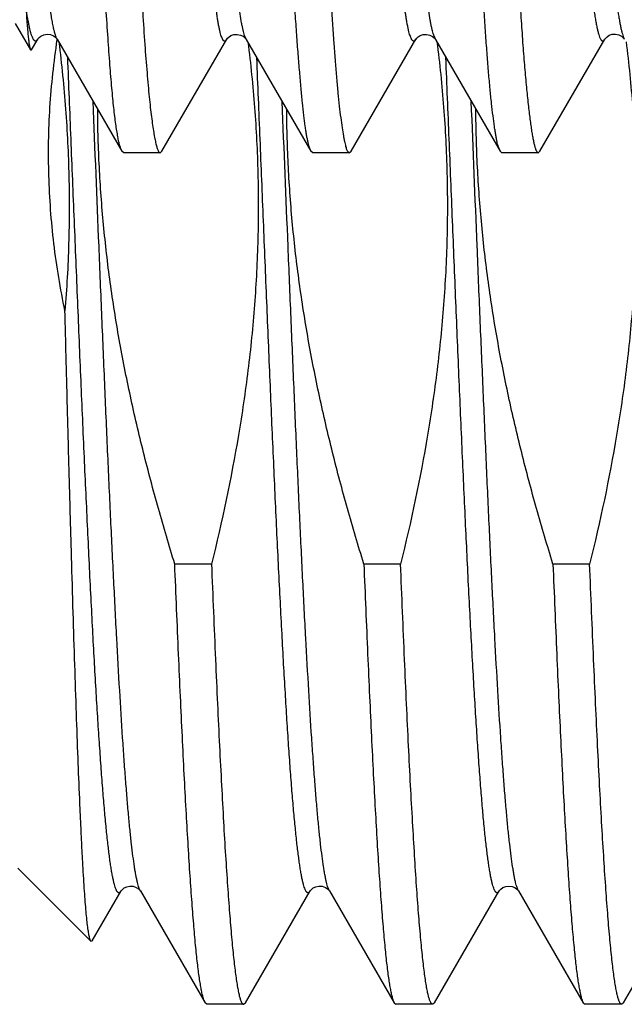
# Model space of a CAD drawing. Header units: inches. Extents: x 0 to 22, y 0 to 17.
# Tile 77 of 121: x 18.6189 to 18.7077, y 9.2088 to 9.3535. Entities that reach past the tile are written whole.
import ezdxf

# ---------------------------------------------------------------- set-up
doc = ezdxf.new("R2010")
doc.units = ezdxf.units.IN
doc.header["$LTSCALE"] = 1.21
doc.header["$MEASUREMENT"] = 0
doc.layers.get('0').update_dxf_attribs({"linetype": 'CONTINUOUS'})

msp = doc.modelspace()

# ---------------------------------------------------------------- linework, layer by layer
at = {"color": 7, "linetype": 'CONTINUOUS'}
for p, q in [((18.61823, 9.35296), (18.62047, 9.34908)), ((18.62062, 9.34908), (18.62152, 9.35063)), ((18.62154, 9.35066), (18.62152, 9.35063)), ((18.62438, 9.35065), (18.62437, 9.35066)), ((18.62438, 9.35065), (18.6339, 9.3342)), ((18.63978, 9.33419), (18.64929, 9.35063)), ((18.65212, 9.35067), (18.65215, 9.35063)), ((18.65216, 9.35061), (18.66165, 9.3342)), ((18.66756, 9.3342), (18.67708, 9.35064)), ((18.67991, 9.35068), (18.67994, 9.35064)), ((18.67995, 9.35062), (18.67994, 9.35064)), ((18.67995, 9.35062), (18.68946, 9.33418)), ((18.69531, 9.33419), (18.70484, 9.35064)), ((18.70484, 9.35064), (18.70486, 9.35067)), ((18.70759, 9.3509), (18.7077, 9.35067)), ((18.70766, 9.35072), (18.7077, 9.35067)), ((18.62047, 9.34908), (18.62062, 9.34908)), ((18.63418, 9.33396), (18.6339, 9.3342)), ((18.63951, 9.33396), (18.63418, 9.33396)), ((18.63951, 9.33396), (18.63978, 9.33419)), ((18.66196, 9.33396), (18.66165, 9.3342)), ((18.66729, 9.33396), (18.66196, 9.33396)), ((18.66701, 9.33423), (18.66729, 9.33396)), ((18.66729, 9.33396), (18.66756, 9.3342)), ((18.68973, 9.33396), (18.68946, 9.33418)), ((18.69504, 9.33396), (18.68973, 9.33396)), ((18.69504, 9.33396), (18.69531, 9.33419)), ((18.64705, 9.27351), (18.64166, 9.27351)), ((18.67483, 9.27351), (18.66944, 9.27351)), ((18.70261, 9.27351), (18.69722, 9.27351)), ((18.62935, 9.21807), (18.61862, 9.2288)), ((18.62953, 9.21814), (18.63377, 9.22546)), ((18.6366, 9.22547), (18.63661, 9.22546)), ((18.63661, 9.22546), (18.64611, 9.20904)), ((18.65204, 9.20904), (18.66154, 9.22546)), ((18.66438, 9.22547), (18.66439, 9.22546)), ((18.66439, 9.22546), (18.67389, 9.20904)), ((18.67982, 9.20904), (18.68932, 9.22546)), ((18.69216, 9.22546), (18.70167, 9.20904)), ((18.7076, 9.20904), (18.7171, 9.22546)), ((18.62935, 9.21807), (18.62953, 9.21814)), ((18.64638, 9.2088), (18.64611, 9.20904)), ((18.65177, 9.2088), (18.64638, 9.2088)), ((18.65177, 9.2088), (18.65204, 9.20904)), ((18.67389, 9.20904), (18.67416, 9.2088)), ((18.67955, 9.2088), (18.67416, 9.2088)), ((18.67982, 9.20904), (18.67955, 9.2088)), ((18.70167, 9.20904), (18.70194, 9.2088)), ((18.70733, 9.2088), (18.70194, 9.2088)), ((18.7076, 9.20904), (18.70733, 9.2088))]:
    msp.add_line(p, q, dxfattribs=at)
at = {"color": 9, "linetype": 'CONTINUOUS'}
for p, q in [((18.67994, 9.35064), (18.67962, 9.35148)), ((18.65215, 9.35063), (18.65191, 9.35121))]:
    msp.add_line(p, q, dxfattribs=at)
at = {"color": 7, "linetype": 'CONTINUOUS'}
for points in [[(18.62154, 9.35066), (18.62154, 9.35066), (18.62159, 9.35074), (18.62172, 9.35089), (18.62199, 9.3511), (18.62242, 9.3513), (18.62292, 9.35139), (18.62341, 9.35133), (18.62384, 9.35115), (18.62414, 9.35093), (18.6243, 9.35076), (18.62436, 9.35067), (18.62437, 9.35066)], [(18.6493, 9.35063), (18.64932, 9.35067), (18.64941, 9.35078), (18.6496, 9.35096), (18.64992, 9.35117), (18.65035, 9.35132), (18.65082, 9.35136), (18.6513, 9.35126), (18.6517, 9.35107)], [(18.67709, 9.35063), (18.67711, 9.35067), (18.6772, 9.35079), (18.6774, 9.35097), (18.67773, 9.35118), (18.67817, 9.35133), (18.67865, 9.35136), (18.67912, 9.35126)], [(18.67912, 9.35126), (18.67952, 9.35105), (18.67977, 9.35084), (18.6799, 9.3507), (18.67991, 9.35068)], [(18.70516, 9.35101), (18.70549, 9.35122), (18.70594, 9.35137), (18.70642, 9.3514), (18.70691, 9.35128), (18.7073, 9.35108), (18.70754, 9.35087), (18.70765, 9.35073), (18.70766, 9.35072)], [(18.6517, 9.35107), (18.65197, 9.35085), (18.6521, 9.3507), (18.65212, 9.35067)], [(18.70486, 9.35067), (18.70488, 9.35071), (18.70497, 9.35082), (18.70516, 9.35101)], [(18.63377, 9.22546), (18.63377, 9.22547), (18.63383, 9.22554), (18.63396, 9.2257), (18.63422, 9.2259), (18.6346, 9.22609), (18.63506, 9.22619), (18.63554, 9.22615), (18.63601, 9.22599), (18.63634, 9.22576), (18.63653, 9.22558), (18.6366, 9.22547), (18.6366, 9.22547)], [(18.66154, 9.22546), (18.66155, 9.22547), (18.6616, 9.22554), (18.66174, 9.2257), (18.66199, 9.2259), (18.66237, 9.22609), (18.66283, 9.22619), (18.66332, 9.22615), (18.66379, 9.22599), (18.66412, 9.22576), (18.6643, 9.22558), (18.66438, 9.22547), (18.66438, 9.22547)], [(18.68932, 9.22546), (18.68933, 9.22547), (18.6894, 9.22557), (18.68956, 9.22574), (18.68986, 9.22595), (18.69028, 9.22613), (18.69075, 9.22619), (18.69121, 9.22612), (18.69163, 9.22595), (18.69192, 9.22574), (18.69208, 9.22557), (18.69215, 9.22548), (18.69216, 9.22546)]]:
    msp.add_lwpolyline(points, dxfattribs=at)
for points, knots in [([(18.66165, 9.3342), (18.66161, 9.33427), (18.66153, 9.33444), (18.66143, 9.33473), (18.66133, 9.33508), (18.66123, 9.33551), (18.66113, 9.336), (18.66103, 9.33656), (18.66093, 9.33719), (18.66079, 9.33816), (18.66062, 9.33954), (18.66041, 9.3414), (18.66021, 9.34351), (18.66, 9.34589), (18.65979, 9.34851), (18.65957, 9.35138), (18.65936, 9.35449), (18.65915, 9.35783), (18.65894, 9.36139), (18.65873, 9.36517), (18.65853, 9.36916), (18.65825, 9.37486), (18.65791, 9.38245), (18.6575, 9.39204), (18.65708, 9.40222), (18.65673, 9.41104), (18.65644, 9.41833), (18.65616, 9.42585), (18.65583, 9.43542), (18.65542, 9.44703), (18.65501, 9.45875), (18.65459, 9.47048), (18.65417, 9.4821), (18.65381, 9.49167), (18.65353, 9.4992), (18.65326, 9.5065), (18.65293, 9.51533), (18.65253, 9.52553), (18.65211, 9.53515), (18.65175, 9.54275), (18.65146, 9.54848), (18.65125, 9.55248), (18.65104, 9.55627), (18.65077, 9.5609), (18.65051, 9.56521), (18.65023, 9.56922), (18.65002, 9.57186), (18.64982, 9.57425), (18.64961, 9.57639), (18.6494, 9.57826), (18.64919, 9.57987), (18.64901, 9.58105), (18.64886, 9.58185), (18.64875, 9.58235), (18.64865, 9.58279), (18.64854, 9.58315), (18.64844, 9.58345), (18.64836, 9.58362), (18.64833, 9.5837)], [0, 0, 0, 0, 0.000971, 0.002187, 0.003663, 0.005405, 0.007415, 0.009693, 0.012238, 0.01505, 0.021471, 0.028946, 0.037459, 0.046994, 0.05753, 0.069043, 0.081509, 0.0949, 0.109187, 0.124338, 0.14032, 0.157098, 0.192893, 0.231408, 0.2723, 0.315209, 0.337302, 0.359755, 0.405542, 0.452167, 0.499215, 0.546271, 0.592918, 0.638742, 0.661219, 0.683338, 0.726312, 0.767282, 0.805887, 0.841786, 0.85862, 0.874661, 0.889873, 0.904221, 0.930206, 0.941786, 0.952389, 0.961995, 0.970582, 0.978134, 0.984635, 0.990075, 0.992394, 0.994446, 0.996231, 0.997752, 0.999008, 1, 1, 1, 1]), ([(18.68946, 9.33418), (18.68942, 9.33425), (18.68934, 9.33441), (18.68924, 9.33469), (18.68914, 9.33504), (18.68904, 9.33546), (18.68894, 9.33595), (18.68883, 9.3365), (18.68873, 9.33712), (18.68858, 9.33809), (18.6884, 9.33946), (18.68819, 9.3413), (18.68797, 9.34341), (18.68776, 9.34577), (18.68755, 9.34839), (18.68735, 9.35125), (18.68715, 9.35435), (18.68687, 9.35894), (18.68652, 9.36522), (18.68611, 9.37336), (18.68577, 9.38064), (18.68548, 9.38682), (18.68527, 9.39171), (18.68506, 9.39674), (18.68485, 9.40191), (18.68465, 9.40721), (18.68438, 9.4145), (18.68404, 9.42383), (18.68363, 9.43524), (18.6832, 9.44686), (18.68285, 9.45663), (18.68256, 9.46447), (18.68229, 9.47228), (18.68195, 9.48195), (18.68155, 9.49338), (18.68114, 9.5045), (18.68072, 9.51522), (18.68036, 9.52385), (18.68007, 9.53049), (18.67986, 9.53523), (18.67965, 9.53981), (18.67938, 9.54554), (18.67906, 9.55221), (18.67866, 9.55958), (18.6783, 9.56518), (18.67801, 9.56919), (18.67779, 9.57183), (18.67758, 9.57423), (18.67737, 9.57637), (18.67716, 9.57825), (18.67698, 9.57965), (18.67684, 9.58063), (18.67674, 9.58127), (18.67664, 9.58184), (18.67654, 9.58235), (18.67644, 9.58278), (18.67634, 9.58315), (18.67624, 9.58345), (18.67617, 9.58362), (18.67613, 9.58369)], [0, 0, 0, 0, 0.000941, 0.002129, 0.003579, 0.005297, 0.007283, 0.009538, 0.012061, 0.014851, 0.021231, 0.028664, 0.037138, 0.046633, 0.05713, 0.068606, 0.081037, 0.094396, 0.123779, 0.156497, 0.192261, 0.211187, 0.230754, 0.250917, 0.271633, 0.292856, 0.314538, 0.359089, 0.40489, 0.451536, 0.498613, 0.522182, 0.545703, 0.592389, 0.638256, 0.682899, 0.725921, 0.766941, 0.786587, 0.805597, 0.823929, 0.841543, 0.874463, 0.904067, 0.930095, 0.941696, 0.95232, 0.961945, 0.970549, 0.978115, 0.984625, 0.987482, 0.990071, 0.992391, 0.994443, 0.996228, 0.997747, 0.999003, 1, 1, 1, 1]), ([(18.64929, 9.35063), (18.64928, 9.3506), (18.64924, 9.35055), (18.64919, 9.35048), (18.64914, 9.35042), (18.64908, 9.35038), (18.64903, 9.35036), (18.64897, 9.35036), (18.64891, 9.35037), (18.64886, 9.3504), (18.64881, 9.35045), (18.64875, 9.35051), (18.6487, 9.35059), (18.64863, 9.35073), (18.64854, 9.35094), (18.64844, 9.35125), (18.64833, 9.35163), (18.64823, 9.35207), (18.64813, 9.35258), (18.64803, 9.35315), (18.64793, 9.35378), (18.64779, 9.35476), (18.64761, 9.35614), (18.64741, 9.35797), (18.6472, 9.36004), (18.64698, 9.36234), (18.64676, 9.36486), (18.64654, 9.36759), (18.64631, 9.37054), (18.64608, 9.3737), (18.64577, 9.37833), (18.64538, 9.38459), (18.64493, 9.39264), (18.6445, 9.40134), (18.64407, 9.41059), (18.64371, 9.41861), (18.64343, 9.42523), (18.64322, 9.43033), (18.64301, 9.43549), (18.64272, 9.44249), (18.64235, 9.4513), (18.64191, 9.46192), (18.64148, 9.4725), (18.64112, 9.48126), (18.64083, 9.48817), (18.64062, 9.49326), (18.6404, 9.49827), (18.64019, 9.50318), (18.63997, 9.50798), (18.63969, 9.51414), (18.63933, 9.52149), (18.6389, 9.52985), (18.63848, 9.53753), (18.63805, 9.54444), (18.63768, 9.5497), (18.63738, 9.55348), (18.63716, 9.55597), (18.63695, 9.55824), (18.63673, 9.56027), (18.63651, 9.56206), (18.63633, 9.5634), (18.63618, 9.56434), (18.63607, 9.56496), (18.63597, 9.56551), (18.63586, 9.56599), (18.63575, 9.56641), (18.63565, 9.56677), (18.63554, 9.56706), (18.63546, 9.56722), (18.63542, 9.5673)], [0, 0, 0, 0, 0.000465, 0.000869, 0.001216, 0.001515, 0.001778, 0.002024, 0.002275, 0.002554, 0.002875, 0.003249, 0.003684, 0.004184, 0.005387, 0.006876, 0.008655, 0.01073, 0.013101, 0.015768, 0.018728, 0.021978, 0.029333, 0.037798, 0.047342, 0.057933, 0.069539, 0.082136, 0.09571, 0.11025, 0.12574, 0.159467, 0.196571, 0.236632, 0.279232, 0.323965, 0.347003, 0.370418, 0.394152, 0.418145, 0.46667, 0.515528, 0.564259, 0.612397, 0.636095, 0.659464, 0.682447, 0.704993, 0.727051, 0.748572, 0.789809, 0.828315, 0.863698, 0.895575, 0.923635, 0.936171, 0.947679, 0.958134, 0.96751, 0.975784, 0.982931, 0.986076, 0.988934, 0.991502, 0.99378, 0.995766, 0.997462, 0.99887, 1, 1, 1, 1]), ([(18.67708, 9.35064), (18.67706, 9.35061), (18.67703, 9.35055), (18.67697, 9.35048), (18.67692, 9.35043), (18.67686, 9.35039), (18.67681, 9.35037), (18.67675, 9.35036), (18.6767, 9.35037), (18.67664, 9.3504), (18.67659, 9.35044), (18.67654, 9.3505), (18.67648, 9.35058), (18.67641, 9.35071), (18.67632, 9.35091), (18.67621, 9.3512), (18.67611, 9.35155), (18.676, 9.35197), (18.6759, 9.35245), (18.67579, 9.353), (18.67569, 9.3536), (18.67554, 9.35454), (18.67535, 9.35586), (18.67514, 9.35763), (18.67492, 9.35964), (18.67471, 9.36188), (18.67449, 9.36435), (18.67428, 9.36704), (18.67407, 9.36994), (18.67385, 9.37306), (18.67356, 9.37761), (18.6732, 9.38377), (18.67278, 9.39168), (18.67242, 9.39868), (18.67214, 9.40458), (18.67185, 9.41081), (18.67149, 9.41888), (18.67107, 9.42882), (18.67064, 9.43904), (18.67021, 9.44945), (18.66978, 9.45995), (18.66935, 9.47045), (18.66893, 9.48083), (18.66851, 9.49101), (18.66808, 9.50089), (18.66765, 9.51037), (18.66722, 9.51936), (18.66679, 9.52779), (18.66643, 9.53442), (18.66614, 9.53938), (18.66587, 9.54384), (18.66559, 9.54803), (18.66529, 9.55193), (18.66507, 9.55454), (18.66485, 9.55692), (18.66464, 9.55907), (18.66442, 9.56099), (18.66421, 9.56266), (18.66403, 9.56391), (18.66388, 9.56478), (18.66378, 9.56534), (18.66367, 9.56584), (18.66357, 9.56627), (18.66346, 9.56665), (18.66339, 9.56687), (18.66335, 9.56697)], [0, 0, 0, 0, 0.000463, 0.000866, 0.001213, 0.001514, 0.001779, 0.002025, 0.002275, 0.002548, 0.002859, 0.003221, 0.003639, 0.004117, 0.005269, 0.006689, 0.008386, 0.010364, 0.012624, 0.015169, 0.017999, 0.021113, 0.028189, 0.036379, 0.045659, 0.056006, 0.067398, 0.079807, 0.093203, 0.107554, 0.12283, 0.15603, 0.192516, 0.231927, 0.252608, 0.273876, 0.317972, 0.363798, 0.410935, 0.458944, 0.507363, 0.555739, 0.603617, 0.650551, 0.696094, 0.739806, 0.78129, 0.820162, 0.856051, 0.872774, 0.88863, 0.917576, 0.930596, 0.942612, 0.9536, 0.963536, 0.972398, 0.980161, 0.986808, 0.989711, 0.992331, 0.99467, 0.996727, 0.998503, 1, 1, 1, 1]), ([(18.62921, 9.54503), (18.62926, 9.54391), (18.62934, 9.54222), (18.62946, 9.53995), (18.62957, 9.5376), (18.62967, 9.53522), (18.62978, 9.53281), (18.62988, 9.53033), (18.63002, 9.52717), (18.63018, 9.52331), (18.63034, 9.51937), (18.63051, 9.51535), (18.63067, 9.51125), (18.63089, 9.50566), (18.63111, 9.49998), (18.63133, 9.49423), (18.63154, 9.48836), (18.6318, 9.48092), (18.63211, 9.47193), (18.63243, 9.46287), (18.63275, 9.45378), (18.63319, 9.44177), (18.63373, 9.42705), (18.63425, 9.41262), (18.63468, 9.40151), (18.635, 9.3936), (18.63532, 9.38604), (18.63565, 9.37887), (18.63598, 9.37212), (18.6363, 9.36583), (18.63662, 9.36004), (18.63693, 9.35476), (18.63724, 9.35005), (18.63751, 9.34647), (18.63774, 9.34391), (18.6379, 9.34221), (18.63806, 9.34067), (18.63823, 9.33928), (18.63839, 9.33805), (18.63853, 9.33713), (18.63864, 9.33647), (18.63873, 9.33604), (18.6388, 9.33565), (18.63888, 9.3353), (18.63896, 9.33499), (18.63904, 9.33472), (18.63912, 9.33449), (18.6392, 9.3343), (18.63927, 9.33416), (18.63934, 9.33406), (18.63939, 9.33401), (18.63943, 9.33398), (18.63947, 9.33397), (18.6395, 9.33396), (18.63951, 9.33396)], [0, 0, 0, 0, 0.015887, 0.024027, 0.032294, 0.049195, 0.057824, 0.06657, 0.084395, 0.102649, 0.121305, 0.140339, 0.159727, 0.179443, 0.219752, 0.240291, 0.261052, 0.303127, 0.345752, 0.388703, 0.431752, 0.474671, 0.559211, 0.640537, 0.679454, 0.716929, 0.752765, 0.786774, 0.818774, 0.848596, 0.876083, 0.90109, 0.923487, 0.943158, 0.951939, 0.960003, 0.967339, 0.973938, 0.979792, 0.984896, 0.987165, 0.989244, 0.991133, 0.992834, 0.994345, 0.995669, 0.996808, 0.997762, 0.998539, 0.999147, 0.999396, 0.999616, 0.999813, 1, 1, 1, 1]), ([(18.68707, 9.48806), (18.68716, 9.48576), (18.68733, 9.48113), (18.68768, 9.47182), (18.68798, 9.46363), (18.68823, 9.45659), (18.68839, 9.45189), (18.68859, 9.44604), (18.68883, 9.43906), (18.68915, 9.42989), (18.68954, 9.4187), (18.69005, 9.40569), (18.69048, 9.39525), (18.69084, 9.38728), (18.69109, 9.38162), (18.69134, 9.37622), (18.69158, 9.37108), (18.69182, 9.36621), (18.69206, 9.36164), (18.6923, 9.35739), (18.69254, 9.35345), (18.69279, 9.34985), (18.69304, 9.3466), (18.6933, 9.34371), (18.69352, 9.34153), (18.6937, 9.33997), (18.69383, 9.33894), (18.69396, 9.338), (18.69408, 9.33716), (18.69421, 9.33642), (18.69433, 9.33578), (18.69445, 9.33523), (18.69455, 9.33484), (18.69463, 9.33458), (18.69469, 9.33442), (18.69475, 9.33428), (18.69481, 9.33417), (18.69487, 9.33408), (18.69492, 9.33401), (18.69498, 9.33397), (18.69502, 9.33396), (18.69504, 9.33396)], [0, 0, 0, 0, 0.044704, 0.089867, 0.180985, 0.203825, 0.226652, 0.272198, 0.317478, 0.362347, 0.450287, 0.534899, 0.615111, 0.653246, 0.689904, 0.724967, 0.758324, 0.789871, 0.819506, 0.847138, 0.872679, 0.896051, 0.917179, 0.936, 0.952455, 0.95978, 0.966496, 0.972597, 0.97808, 0.982941, 0.987178, 0.990792, 0.993787, 0.995054, 0.996169, 0.997132, 0.997947, 0.99862, 0.999165, 0.999609, 1, 1, 1, 1]), ([(18.70005, 9.48424), (18.70021, 9.48045), (18.70052, 9.47281), (18.70099, 9.46131), (18.70146, 9.44979), (18.70193, 9.43837), (18.7024, 9.42719), (18.70287, 9.41636), (18.70333, 9.40601), (18.7038, 9.39627), (18.70427, 9.38724), (18.70467, 9.38022), (18.70499, 9.37504), (18.70523, 9.3715), (18.70546, 9.3682), (18.7057, 9.36516), (18.70593, 9.36238), (18.70616, 9.35987), (18.7064, 9.35764), (18.70663, 9.35571), (18.70683, 9.35428), (18.707, 9.35329), (18.70711, 9.35267), (18.70723, 9.35212), (18.70735, 9.35164), (18.70746, 9.35124), (18.70755, 9.351), (18.70759, 9.3509)], [0, 0, 0, 0, 0.085233, 0.171654, 0.258285, 0.344112, 0.428181, 0.509579, 0.587405, 0.66074, 0.728637, 0.79032, 0.818653, 0.845225, 0.86997, 0.892824, 0.913719, 0.932588, 0.949361, 0.963971, 0.976353, 0.981697, 0.986474, 0.990686, 0.99434, 0.997441, 1, 1, 1, 1]), ([(18.6339, 9.3342), (18.63387, 9.33425), (18.63382, 9.33436), (18.63374, 9.33454), (18.63367, 9.33475), (18.63356, 9.3351), (18.63343, 9.33562), (18.63329, 9.33635), (18.63314, 9.33722), (18.63299, 9.33822), (18.63284, 9.33935), (18.6327, 9.34061), (18.63256, 9.34199), (18.63236, 9.3441), (18.63212, 9.34704), (18.63184, 9.35094), (18.63155, 9.35531), (18.63126, 9.36013), (18.63096, 9.36538), (18.63066, 9.37104), (18.63036, 9.37709), (18.63007, 9.38349), (18.62978, 9.39022), (18.6295, 9.39725), (18.62931, 9.40204), (18.62921, 9.40448)], [0, 0, 0, 0, 0.002315, 0.005065, 0.008265, 0.011923, 0.020632, 0.031207, 0.043647, 0.057949, 0.074101, 0.092091, 0.111901, 0.133515, 0.182064, 0.23754, 0.299706, 0.368294, 0.443008, 0.52352, 0.609481, 0.700514, 0.796226, 0.896199, 1, 1, 1, 1]), ([(18.66387, 9.3699), (18.66399, 9.36742), (18.66423, 9.3627), (18.66462, 9.35604), (18.66495, 9.35098), (18.66522, 9.34736), (18.66542, 9.34497), (18.66562, 9.34281), (18.66582, 9.34088), (18.66602, 9.33918), (18.66622, 9.33772), (18.66639, 9.33665), (18.66652, 9.33592), (18.66662, 9.33546), (18.66671, 9.33507), (18.66681, 9.33473), (18.6669, 9.33446), (18.66697, 9.3343), (18.66701, 9.33423)], [0, 0, 0, 0, 0.207996, 0.394684, 0.558607, 0.631626, 0.698493, 0.759079, 0.813269, 0.860961, 0.902067, 0.936524, 0.951247, 0.964299, 0.975685, 0.985414, 0.993507, 1, 1, 1, 1]), ([(18.6198, 9.35532), (18.61982, 9.35488), (18.61987, 9.35404), (18.61996, 9.35287), (18.62005, 9.35184), (18.62013, 9.35098), (18.62021, 9.35036), (18.62026, 9.34995), (18.62031, 9.34969), (18.62035, 9.34948), (18.62039, 9.34931), (18.62042, 9.34919), (18.62045, 9.34912), (18.62047, 9.34909), (18.62047, 9.34908)], [0, 0, 0, 0, 0.211387, 0.399173, 0.561959, 0.699821, 0.812556, 0.859418, 0.899956, 0.934204, 0.962214, 0.984079, 0.992763, 1, 1, 1, 1]), ([(18.62152, 9.35063), (18.62151, 9.35061), (18.62148, 9.35056), (18.62143, 9.35049), (18.62137, 9.35044), (18.62132, 9.3504), (18.62127, 9.35037), (18.62122, 9.35036), (18.62116, 9.35037), (18.62111, 9.35039), (18.62106, 9.35042), (18.62101, 9.35047), (18.62095, 9.35054), (18.62088, 9.35065), (18.62079, 9.35082), (18.62068, 9.35108), (18.62058, 9.3514), (18.62047, 9.35177), (18.62036, 9.3522), (18.62026, 9.35269), (18.62015, 9.35323), (18.61999, 9.35405), (18.61988, 9.3547), (18.61981, 9.35515)], [0, 0, 0, 0, 0.017323, 0.032526, 0.045777, 0.057331, 0.067571, 0.077046, 0.08644, 0.096457, 0.107687, 0.120556, 0.135351, 0.15226, 0.192868, 0.243026, 0.303067, 0.373209, 0.453576, 0.54398, 0.644058, 0.753464, 1, 1, 1, 1]), ([(18.62553, 9.3107), (18.62519, 9.31234), (18.62458, 9.31563), (18.62387, 9.32059), (18.62339, 9.32559), (18.62313, 9.3306), (18.62309, 9.33561), (18.62329, 9.34062), (18.62372, 9.34562), (18.62415, 9.34894), (18.6244, 9.35059)], [0, 0, 0, 0, 0.124999, 0.25, 0.375, 0.499999, 0.624999, 0.749999, 0.874999, 1, 1, 1, 1]), ([(18.62463, 9.35023), (18.62504, 9.34696), (18.6257, 9.34039), (18.62619, 9.33049), (18.62616, 9.32059), (18.62579, 9.31399), (18.62553, 9.3107)], [0, 0, 0, 0, 0.250002, 0.500001, 0.75, 1, 1, 1, 1]), ([(18.65241, 9.35022), (18.65281, 9.34702), (18.65346, 9.34061), (18.65395, 9.33095), (18.65395, 9.32128), (18.65345, 9.31162), (18.65249, 9.30199), (18.65061, 9.28924), (18.6486, 9.27977), (18.64705, 9.27351)], [0, 0, 0, 0, 0.125005, 0.250009, 0.375013, 0.500017, 0.625023, 0.750029, 1, 1, 1, 1]), ([(18.68018, 9.35026), (18.68059, 9.34706), (18.68124, 9.34064), (18.68173, 9.33097), (18.68173, 9.3213), (18.68123, 9.31163), (18.68027, 9.30201), (18.67839, 9.28924), (18.67638, 9.27977), (18.67483, 9.27351)], [0, 0, 0, 0, 0.125005, 0.250009, 0.375013, 0.500018, 0.625023, 0.750029, 1, 1, 1, 1]), ([(18.70796, 9.35027), (18.70836, 9.34707), (18.70901, 9.34065), (18.70951, 9.33099), (18.7095, 9.32131), (18.70901, 9.31164), (18.70804, 9.30201), (18.70617, 9.28925), (18.70416, 9.27977), (18.70261, 9.27351)], [0, 0, 0, 0, 0.125005, 0.250009, 0.375013, 0.500018, 0.625023, 0.750029, 1, 1, 1, 1]), ([(18.64166, 9.27351), (18.64082, 9.27622), (18.63922, 9.28166), (18.63703, 9.28988), (18.6351, 9.29816), (18.63345, 9.3065), (18.63212, 9.3149), (18.63114, 9.32335), (18.63052, 9.33183), (18.63035, 9.3375), (18.63034, 9.34034)], [0, 0, 0, 0, 0.125002, 0.250003, 0.375004, 0.500004, 0.625004, 0.750003, 0.875001, 1, 1, 1, 1]), ([(18.66944, 9.27351), (18.6686, 9.27622), (18.66699, 9.28165), (18.66481, 9.28987), (18.66287, 9.29815), (18.66123, 9.30649), (18.6599, 9.31489), (18.65891, 9.32333), (18.65829, 9.33181), (18.65813, 9.33748), (18.65811, 9.34031)], [0, 0, 0, 0, 0.125002, 0.250003, 0.375004, 0.500004, 0.625004, 0.750003, 0.875001, 1, 1, 1, 1]), ([(18.69722, 9.27351), (18.69638, 9.27622), (18.69477, 9.28166), (18.69258, 9.28988), (18.69065, 9.29816), (18.689, 9.3065), (18.68767, 9.31491), (18.68669, 9.32336), (18.68607, 9.33184), (18.68591, 9.33751), (18.68589, 9.34034)], [0, 0, 0, 0, 0.125002, 0.250003, 0.375004, 0.500004, 0.625004, 0.750003, 0.875001, 1, 1, 1, 1]), ([(18.62935, 9.21807), (18.62934, 9.21808), (18.62931, 9.21811), (18.62929, 9.21816), (18.62926, 9.21822), (18.62921, 9.21833), (18.62916, 9.21849), (18.62911, 9.21873), (18.62905, 9.21902), (18.62899, 9.21935), (18.62893, 9.21974), (18.62885, 9.22036), (18.62875, 9.22126), (18.62863, 9.22248), (18.62851, 9.2239), (18.6284, 9.22552), (18.62828, 9.22732), (18.62816, 9.22932), (18.62804, 9.2315), (18.62793, 9.23386), (18.62781, 9.2364), (18.62764, 9.24013), (18.62744, 9.24519), (18.6272, 9.25174), (18.62697, 9.25886), (18.62673, 9.26652), (18.62649, 9.27466), (18.62625, 9.28321), (18.62601, 9.29213), (18.62577, 9.30133), (18.62561, 9.30755), (18.62553, 9.3107)], [0, 0, 0, 0, 0.000498, 0.001108, 0.001839, 0.002695, 0.004794, 0.007419, 0.010576, 0.014269, 0.018497, 0.023262, 0.034396, 0.047661, 0.063037, 0.080502, 0.100028, 0.121584, 0.145134, 0.170638, 0.198053, 0.227331, 0.291274, 0.362019, 0.439067, 0.52187, 0.609832, 0.702317, 0.79865, 0.898122, 1, 1, 1, 1]), ([(18.64611, 9.20904), (18.64609, 9.20908), (18.64604, 9.20918), (18.64597, 9.20935), (18.6459, 9.20954), (18.6458, 9.20987), (18.64568, 9.21035), (18.64554, 9.21102), (18.64541, 9.21181), (18.64527, 9.21272), (18.64513, 9.21375), (18.64499, 9.21491), (18.64485, 9.21617), (18.64466, 9.21809), (18.64442, 9.22078), (18.64415, 9.22433), (18.64387, 9.22832), (18.6436, 9.23273), (18.64332, 9.23753), (18.64304, 9.24272), (18.64277, 9.24827), (18.64249, 9.25415), (18.64211, 9.2626), (18.64184, 9.26909), (18.64166, 9.27351)], [0, 0, 0, 0, 0.002355, 0.005142, 0.008373, 0.012055, 0.020789, 0.031362, 0.043779, 0.058036, 0.074125, 0.092035, 0.111751, 0.133255, 0.181549, 0.236734, 0.298601, 0.366908, 0.44139, 0.521753, 0.607683, 0.698841, 0.794869, 1, 1, 1, 1]), ([(18.64705, 9.27351), (18.64724, 9.26884), (18.64753, 9.26198), (18.64793, 9.25307), (18.64822, 9.2469), (18.64852, 9.24112), (18.64881, 9.23575), (18.6491, 9.23082), (18.6494, 9.22635), (18.64969, 9.22235), (18.64994, 9.21933), (18.65014, 9.21717), (18.65029, 9.21574), (18.65044, 9.21444), (18.65058, 9.21327), (18.65073, 9.21224), (18.65088, 9.21134), (18.65102, 9.21058), (18.65115, 9.21003), (18.65125, 9.20966), (18.65132, 9.20944), (18.6514, 9.20925), (18.65147, 9.20909), (18.65154, 9.20897), (18.65161, 9.20889), (18.65166, 9.20884), (18.6517, 9.20882), (18.65173, 9.20881), (18.65176, 9.2088), (18.65177, 9.2088)], [0, 0, 0, 0, 0.215813, 0.316338, 0.41134, 0.500399, 0.58312, 0.659138, 0.728118, 0.789757, 0.843788, 0.867877, 0.889981, 0.910076, 0.928145, 0.94417, 0.95814, 0.970048, 0.979895, 0.98405, 0.987697, 0.990843, 0.993499, 0.995685, 0.997436, 0.998171, 0.998829, 0.99943, 1, 1, 1, 1]), ([(18.66944, 9.27351), (18.66962, 9.26909), (18.66989, 9.2626), (18.67027, 9.25415), (18.67054, 9.24827), (18.67082, 9.24272), (18.6711, 9.23753), (18.67137, 9.23273), (18.67165, 9.22832), (18.67193, 9.22433), (18.6722, 9.22078), (18.67244, 9.21809), (18.67263, 9.21617), (18.67277, 9.21491), (18.67291, 9.21375), (18.67305, 9.21272), (18.67318, 9.21181), (18.67332, 9.21102), (18.67346, 9.21035), (18.67358, 9.20987), (18.67368, 9.20954), (18.67374, 9.20935), (18.67381, 9.20918), (18.67386, 9.20908), (18.67389, 9.20904)], [0, 0, 0, 0, 0.205131, 0.301159, 0.392317, 0.478247, 0.55861, 0.633092, 0.701399, 0.763266, 0.818451, 0.866745, 0.888249, 0.907965, 0.925875, 0.941964, 0.956221, 0.968638, 0.979211, 0.987945, 0.991627, 0.994858, 0.997645, 1, 1, 1, 1]), ([(18.67955, 9.2088), (18.67954, 9.2088), (18.67951, 9.20881), (18.67947, 9.20882), (18.67944, 9.20884), (18.67938, 9.20889), (18.67932, 9.20897), (18.67925, 9.20909), (18.67917, 9.20925), (18.6791, 9.20944), (18.67903, 9.20966), (18.67892, 9.21003), (18.6788, 9.21058), (18.67865, 9.21134), (18.67851, 9.21224), (18.67836, 9.21327), (18.67821, 9.21444), (18.67807, 9.21574), (18.67792, 9.21717), (18.67772, 9.21933), (18.67746, 9.22235), (18.67717, 9.22635), (18.67688, 9.23082), (18.67659, 9.23575), (18.67629, 9.24112), (18.676, 9.2469), (18.67571, 9.25307), (18.6753, 9.26198), (18.67502, 9.26884), (18.67483, 9.27351)], [0, 0, 0, 0, 0.00057, 0.001171, 0.001829, 0.002564, 0.004315, 0.006501, 0.009157, 0.012303, 0.01595, 0.020105, 0.029952, 0.04186, 0.05583, 0.071855, 0.089924, 0.110019, 0.132123, 0.156212, 0.210243, 0.271882, 0.340862, 0.41688, 0.499601, 0.58866, 0.683662, 0.784187, 1, 1, 1, 1]), ([(18.69722, 9.27351), (18.6974, 9.26909), (18.69767, 9.2626), (18.69804, 9.25415), (18.69832, 9.24827), (18.6986, 9.24272), (18.69887, 9.23753), (18.69915, 9.23273), (18.69943, 9.22832), (18.6997, 9.22433), (18.69998, 9.22078), (18.70022, 9.21809), (18.70041, 9.21617), (18.70055, 9.21491), (18.70068, 9.21375), (18.70082, 9.21272), (18.70096, 9.21181), (18.7011, 9.21102), (18.70124, 9.21035), (18.70135, 9.20987), (18.70145, 9.20954), (18.70152, 9.20935), (18.70159, 9.20918), (18.70164, 9.20908), (18.70167, 9.20904)], [0, 0, 0, 0, 0.205131, 0.301159, 0.392317, 0.478247, 0.55861, 0.633092, 0.701399, 0.763266, 0.818451, 0.866745, 0.888249, 0.907965, 0.925875, 0.941964, 0.956221, 0.968638, 0.979211, 0.987945, 0.991627, 0.994858, 0.997645, 1, 1, 1, 1]), ([(18.70733, 9.2088), (18.70731, 9.2088), (18.70729, 9.20881), (18.70725, 9.20882), (18.70721, 9.20884), (18.70716, 9.20889), (18.7071, 9.20897), (18.70702, 9.20909), (18.70695, 9.20925), (18.70688, 9.20944), (18.7068, 9.20966), (18.7067, 9.21003), (18.70657, 9.21058), (18.70643, 9.21134), (18.70628, 9.21224), (18.70614, 9.21327), (18.70599, 9.21444), (18.70584, 9.21574), (18.7057, 9.21717), (18.70549, 9.21933), (18.70524, 9.22235), (18.70495, 9.22635), (18.70466, 9.23082), (18.70436, 9.23575), (18.70407, 9.24112), (18.70378, 9.2469), (18.70348, 9.25307), (18.70308, 9.26198), (18.7028, 9.26884), (18.70261, 9.27351)], [0, 0, 0, 0, 0.00057, 0.001171, 0.001829, 0.002564, 0.004315, 0.006501, 0.009157, 0.012303, 0.01595, 0.020105, 0.029952, 0.04186, 0.05583, 0.071855, 0.089924, 0.110019, 0.132123, 0.156212, 0.210243, 0.271882, 0.340862, 0.41688, 0.499601, 0.58866, 0.683662, 0.784187, 1, 1, 1, 1])]:
    msp.add_open_spline(points, degree=3, knots=knots, dxfattribs=at)
at = {"color": 9, "linetype": 'CONTINUOUS'}
for points, knots in [([(18.65191, 9.35121), (18.65187, 9.35133), (18.65179, 9.35159), (18.65169, 9.35202), (18.65158, 9.35251), (18.65143, 9.35329), (18.65125, 9.35441), (18.65104, 9.35594), (18.65083, 9.3577), (18.65062, 9.35969), (18.65041, 9.36192), (18.6502, 9.36436), (18.64999, 9.36703), (18.64969, 9.371), (18.64933, 9.37648), (18.64891, 9.38361), (18.64849, 9.39145), (18.64807, 9.39991), (18.64764, 9.40891), (18.64722, 9.41838), (18.64679, 9.42822), (18.64636, 9.43836), (18.64594, 9.44868), (18.64552, 9.4591), (18.6451, 9.46952), (18.64467, 9.47984), (18.64425, 9.48996), (18.64382, 9.4998), (18.6434, 9.50925), (18.64298, 9.51824), (18.64256, 9.52669), (18.64213, 9.53451), (18.64177, 9.5406), (18.64148, 9.5451), (18.64126, 9.54817), (18.64105, 9.55104), (18.64084, 9.55369), (18.64063, 9.55613), (18.64042, 9.55834), (18.64021, 9.56033), (18.64, 9.56208), (18.63982, 9.56339), (18.63967, 9.56432), (18.63956, 9.56492), (18.63945, 9.56547), (18.63935, 9.56595), (18.63924, 9.56637), (18.63914, 9.56673), (18.63903, 9.56702), (18.63894, 9.56722), (18.63886, 9.56735), (18.63881, 9.56743), (18.63876, 9.56749), (18.6387, 9.56753), (18.63865, 9.56756), (18.63859, 9.56757), (18.63854, 9.56757), (18.63848, 9.56754), (18.63843, 9.56751), (18.63838, 9.56745), (18.63833, 9.56738), (18.63829, 9.56733), (18.63828, 9.5673)], [0, 0, 0, 0, 0.001746, 0.003773, 0.006079, 0.008664, 0.014661, 0.021751, 0.029918, 0.039145, 0.049414, 0.060707, 0.073005, 0.086285, 0.115703, 0.148704, 0.184915, 0.223975, 0.265533, 0.309226, 0.354675, 0.40146, 0.449121, 0.497213, 0.545301, 0.592944, 0.639692, 0.685091, 0.728735, 0.770247, 0.809251, 0.84538, 0.878269, 0.893384, 0.907568, 0.920798, 0.933049, 0.944301, 0.95453, 0.963714, 0.971832, 0.978865, 0.98197, 0.984798, 0.987348, 0.989619, 0.991609, 0.993319, 0.994751, 0.995911, 0.996392, 0.996813, 0.997176, 0.997488, 0.997761, 0.99801, 0.998254, 0.998515, 0.99881, 0.999151, 0.999546, 1, 1, 1, 1]), ([(18.67962, 9.35148), (18.67958, 9.35162), (18.6795, 9.35191), (18.6794, 9.35237), (18.67929, 9.3529), (18.67914, 9.35372), (18.67896, 9.3549), (18.67875, 9.35649), (18.67854, 9.35831), (18.67833, 9.36037), (18.67812, 9.36266), (18.67791, 9.36517), (18.6777, 9.3679), (18.67749, 9.37084), (18.67728, 9.37398), (18.67699, 9.37855), (18.67663, 9.38471), (18.6762, 9.39259), (18.67578, 9.40109), (18.67536, 9.41011), (18.67494, 9.4196), (18.67452, 9.42944), (18.6741, 9.43956), (18.67367, 9.44985), (18.67325, 9.46022), (18.67283, 9.47058), (18.67241, 9.48084), (18.67199, 9.49089), (18.67156, 9.50065), (18.67114, 9.51004), (18.67072, 9.51895), (18.6703, 9.52731), (18.66988, 9.53504), (18.66952, 9.54104), (18.66923, 9.54548), (18.66902, 9.54852), (18.66881, 9.55136), (18.6686, 9.55398), (18.66838, 9.55639), (18.66817, 9.55858), (18.66796, 9.56054), (18.66775, 9.56226), (18.66757, 9.56354), (18.66743, 9.56444), (18.66732, 9.56503), (18.66721, 9.56555), (18.66711, 9.56602), (18.66701, 9.56642), (18.6669, 9.56676), (18.6668, 9.56704), (18.6667, 9.56723), (18.66663, 9.56735), (18.66658, 9.56742), (18.66652, 9.56748), (18.66647, 9.56752), (18.66642, 9.56754), (18.66636, 9.56755), (18.66631, 9.56754), (18.66625, 9.56752), (18.6662, 9.56748), (18.66614, 9.56743), (18.66609, 9.56736), (18.66606, 9.5673), (18.66604, 9.56728)], [0, 0, 0, 0, 0.001926, 0.004125, 0.006597, 0.009343, 0.015649, 0.023037, 0.031497, 0.041021, 0.051597, 0.063209, 0.075826, 0.089409, 0.103922, 0.119328, 0.152672, 0.189129, 0.228386, 0.270126, 0.31397, 0.359481, 0.406231, 0.453796, 0.501749, 0.549652, 0.597054, 0.643518, 0.688634, 0.732004, 0.773232, 0.811906, 0.847625, 0.880098, 0.895036, 0.90907, 0.92217, 0.934307, 0.945453, 0.955578, 0.96465, 0.972637, 0.979515, 0.982534, 0.985275, 0.987737, 0.989922, 0.991833, 0.993471, 0.994841, 0.99595, 0.996412, 0.996816, 0.997165, 0.997469, 0.997736, 0.997984, 0.99823, 0.998496, 0.998796, 0.999143, 0.999542, 1, 1, 1, 1]), ([(18.69655, 9.48424), (18.69664, 9.48216), (18.69682, 9.47799), (18.69718, 9.46958), (18.69761, 9.45902), (18.69811, 9.44637), (18.69861, 9.43391), (18.69912, 9.42178), (18.69957, 9.41197), (18.69992, 9.40441), (18.70019, 9.39901), (18.70045, 9.39382), (18.70071, 9.38885), (18.70096, 9.38412), (18.70121, 9.37965), (18.70147, 9.37546), (18.70172, 9.37155), (18.70197, 9.36794), (18.70223, 9.36464), (18.70249, 9.36165), (18.70271, 9.35937), (18.70289, 9.35772), (18.70302, 9.35661), (18.70315, 9.35558), (18.70328, 9.35465), (18.70341, 9.35381), (18.70354, 9.35306), (18.70367, 9.3524), (18.7038, 9.35184), (18.70393, 9.35137), (18.70404, 9.35103), (18.70413, 9.35081), (18.70419, 9.35068), (18.70426, 9.35058), (18.70432, 9.35049), (18.70439, 9.35043), (18.70445, 9.35039), (18.70452, 9.35037), (18.70459, 9.35038), (18.70465, 9.35041), (18.70472, 9.35047), (18.70478, 9.35055), (18.70482, 9.35061), (18.70484, 9.35064)], [0, 0, 0, 0, 0.046279, 0.093024, 0.187319, 0.281628, 0.374635, 0.465078, 0.551737, 0.593286, 0.633461, 0.672116, 0.709096, 0.744258, 0.777492, 0.808702, 0.837792, 0.864675, 0.889271, 0.911503, 0.931293, 0.940247, 0.94856, 0.956223, 0.963225, 0.969556, 0.975206, 0.980172, 0.984456, 0.988067, 0.991017, 0.992251, 0.993328, 0.994255, 0.99504, 0.995697, 0.996252, 0.996742, 0.997223, 0.997753, 0.998376, 0.99912, 1, 1, 1, 1]), ([(18.62437, 9.35066), (18.62434, 9.35071), (18.62429, 9.35081), (18.62422, 9.35098), (18.62415, 9.35118), (18.62405, 9.3515), (18.62392, 9.35198), (18.62378, 9.35264), (18.62363, 9.35341), (18.62349, 9.35429), (18.62335, 9.35529), (18.6232, 9.3564), (18.62306, 9.35762), (18.62286, 9.35947), (18.62262, 9.36204), (18.62233, 9.36543), (18.62205, 9.36922), (18.62176, 9.37339), (18.62147, 9.37792), (18.62118, 9.38279), (18.62089, 9.388), (18.6206, 9.39351), (18.62021, 9.40139), (18.61993, 9.40744), (18.61975, 9.41155)], [0, 0, 0, 0, 0.002624, 0.005671, 0.009152, 0.013074, 0.022261, 0.033257, 0.046076, 0.060725, 0.077212, 0.095536, 0.115671, 0.137584, 0.186617, 0.242374, 0.304593, 0.373002, 0.447324, 0.527281, 0.61259, 0.702946, 0.797953, 1, 1, 1, 1]), ([(18.63377, 9.22546), (18.63375, 9.22543), (18.63371, 9.22537), (18.63365, 9.22529), (18.63359, 9.22524), (18.63353, 9.2252), (18.63346, 9.22519), (18.6334, 9.2252), (18.63333, 9.22523), (18.63327, 9.22528), (18.63321, 9.22535), (18.63315, 9.22545), (18.63309, 9.22556), (18.633, 9.22575), (18.6329, 9.22604), (18.63278, 9.22645), (18.63266, 9.22695), (18.63254, 9.22752), (18.63241, 9.22818), (18.63229, 9.22892), (18.63217, 9.22974), (18.63205, 9.23064), (18.63193, 9.23161), (18.63176, 9.23307), (18.63155, 9.23509), (18.63131, 9.23773), (18.63106, 9.24067), (18.63082, 9.24389), (18.63058, 9.24739), (18.63033, 9.25116), (18.63009, 9.25517), (18.62984, 9.25943), (18.6296, 9.26392), (18.62927, 9.27032), (18.62886, 9.27877), (18.62837, 9.2894), (18.62788, 9.30058), (18.6274, 9.31216), (18.62691, 9.324), (18.62642, 9.33597), (18.6261, 9.34397), (18.62593, 9.34796)], [0, 0, 0, 0, 0.000916, 0.001695, 0.002354, 0.002916, 0.00342, 0.00392, 0.004469, 0.00511, 0.005869, 0.006762, 0.007798, 0.008985, 0.011823, 0.015295, 0.019409, 0.024169, 0.029575, 0.035626, 0.042319, 0.04965, 0.057616, 0.066211, 0.085263, 0.106753, 0.130617, 0.156784, 0.185177, 0.215708, 0.248286, 0.282812, 0.319179, 0.357279, 0.438201, 0.524591, 0.615394, 0.709499, 0.805755, 0.902985, 1, 1, 1, 1]), ([(18.66154, 9.22546), (18.66153, 9.22543), (18.66149, 9.22537), (18.66143, 9.22529), (18.66137, 9.22524), (18.6613, 9.2252), (18.66124, 9.22519), (18.66117, 9.2252), (18.66111, 9.22523), (18.66105, 9.22528), (18.66099, 9.22535), (18.66093, 9.22545), (18.66087, 9.22556), (18.66078, 9.22575), (18.66068, 9.22604), (18.66056, 9.22645), (18.66043, 9.22695), (18.66031, 9.22752), (18.66019, 9.22818), (18.66007, 9.22892), (18.65995, 9.22974), (18.65983, 9.23063), (18.6597, 9.23161), (18.65954, 9.23307), (18.65933, 9.23508), (18.65908, 9.23773), (18.65884, 9.24066), (18.6586, 9.24389), (18.65835, 9.24738), (18.65811, 9.25115), (18.65787, 9.25516), (18.65762, 9.25942), (18.65738, 9.26391), (18.65705, 9.2703), (18.65663, 9.27876), (18.65615, 9.28938), (18.65566, 9.30055), (18.65518, 9.31213), (18.65469, 9.32397), (18.6542, 9.33594), (18.65388, 9.34394), (18.65371, 9.34793)], [0, 0, 0, 0, 0.000916, 0.001696, 0.002354, 0.002916, 0.003421, 0.003921, 0.00447, 0.005111, 0.005869, 0.006762, 0.007798, 0.008985, 0.011823, 0.015294, 0.019407, 0.024167, 0.029572, 0.035622, 0.042314, 0.049645, 0.05761, 0.066204, 0.085255, 0.106742, 0.130604, 0.15677, 0.18516, 0.21569, 0.248266, 0.28279, 0.319156, 0.357253, 0.438174, 0.524563, 0.615367, 0.709474, 0.805735, 0.902974, 1, 1, 1, 1]), ([(18.68932, 9.22546), (18.6893, 9.22543), (18.68927, 9.22537), (18.6892, 9.22529), (18.68914, 9.22524), (18.68908, 9.2252), (18.68902, 9.22519), (18.68895, 9.2252), (18.68889, 9.22523), (18.68883, 9.22528), (18.68877, 9.22535), (18.6887, 9.22545), (18.68864, 9.22556), (18.68856, 9.22575), (18.68845, 9.22604), (18.68833, 9.22645), (18.68821, 9.22695), (18.68809, 9.22752), (18.68797, 9.22818), (18.68785, 9.22892), (18.68772, 9.22974), (18.6876, 9.23064), (18.68748, 9.23161), (18.68731, 9.23307), (18.6871, 9.23509), (18.68686, 9.23773), (18.68662, 9.24067), (18.68637, 9.24389), (18.68613, 9.24739), (18.68589, 9.25116), (18.68564, 9.25517), (18.6854, 9.25943), (18.68515, 9.26392), (18.68482, 9.27031), (18.68441, 9.27877), (18.68392, 9.2894), (18.68344, 9.30057), (18.68295, 9.31215), (18.68246, 9.324), (18.68198, 9.33596), (18.68165, 9.34396), (18.68149, 9.34796)], [0, 0, 0, 0, 0.000916, 0.001695, 0.002354, 0.002915, 0.00342, 0.00392, 0.004469, 0.00511, 0.005869, 0.006762, 0.007798, 0.008985, 0.011823, 0.015295, 0.01941, 0.024169, 0.029576, 0.035626, 0.04232, 0.049651, 0.057617, 0.066212, 0.085264, 0.106754, 0.130618, 0.156785, 0.185178, 0.215709, 0.248287, 0.282812, 0.31918, 0.357279, 0.438201, 0.524591, 0.615393, 0.709497, 0.805754, 0.902984, 1, 1, 1, 1]), ([(18.63661, 9.22546), (18.63657, 9.22553), (18.63649, 9.2257), (18.63638, 9.22598), (18.63628, 9.22633), (18.63617, 9.22675), (18.63606, 9.22723), (18.63595, 9.22777), (18.63584, 9.22838), (18.63569, 9.22932), (18.63551, 9.23065), (18.63529, 9.23243), (18.63508, 9.23445), (18.63486, 9.23672), (18.63465, 9.23921), (18.63443, 9.24194), (18.63421, 9.24489), (18.63392, 9.24924), (18.63355, 9.25517), (18.63312, 9.26285), (18.63269, 9.27121), (18.63225, 9.28018), (18.63182, 9.28966), (18.63139, 9.29957), (18.63096, 9.3098), (18.63038, 9.32383), (18.62995, 9.33443), (18.62966, 9.34152)], [0, 0, 0, 0, 0.00211, 0.004734, 0.007886, 0.011574, 0.015802, 0.020569, 0.025876, 0.031722, 0.045021, 0.06044, 0.077949, 0.097507, 0.119071, 0.142589, 0.168007, 0.195264, 0.255033, 0.321325, 0.393505, 0.470879, 0.552706, 0.638197, 0.726531, 0.816857, 1, 1, 1, 1]), ([(18.66439, 9.22546), (18.66435, 9.22553), (18.66427, 9.2257), (18.66416, 9.22598), (18.66405, 9.22633), (18.66394, 9.22675), (18.66384, 9.22723), (18.66373, 9.22777), (18.66362, 9.22838), (18.66347, 9.22932), (18.66329, 9.23065), (18.66307, 9.23242), (18.66285, 9.23445), (18.66264, 9.23671), (18.66242, 9.23921), (18.66221, 9.24193), (18.66199, 9.24488), (18.66169, 9.24923), (18.66133, 9.25516), (18.66089, 9.26284), (18.66046, 9.2712), (18.66003, 9.28016), (18.6596, 9.28964), (18.65917, 9.29954), (18.65874, 9.30977), (18.65816, 9.32379), (18.65773, 9.33439), (18.65744, 9.34149)], [0, 0, 0, 0, 0.00211, 0.004734, 0.007886, 0.011575, 0.015802, 0.020569, 0.025876, 0.031722, 0.04502, 0.060438, 0.077945, 0.097502, 0.119064, 0.142581, 0.167997, 0.195253, 0.255018, 0.321307, 0.393483, 0.470856, 0.552681, 0.638173, 0.726509, 0.81684, 1, 1, 1, 1]), ([(18.69216, 9.22546), (18.69212, 9.22553), (18.69204, 9.2257), (18.69194, 9.22598), (18.69183, 9.22633), (18.69172, 9.22675), (18.69161, 9.22723), (18.69151, 9.22777), (18.6914, 9.22838), (18.69125, 9.22932), (18.69106, 9.23065), (18.69085, 9.23243), (18.69063, 9.23445), (18.69042, 9.23671), (18.6902, 9.23921), (18.68998, 9.24194), (18.68977, 9.24489), (18.68947, 9.24924), (18.6891, 9.25517), (18.68867, 9.26285), (18.68824, 9.27121), (18.68781, 9.28017), (18.68738, 9.28965), (18.68695, 9.29956), (18.68651, 9.3098), (18.68594, 9.32382), (18.68551, 9.33442), (18.68522, 9.34151)], [0, 0, 0, 0, 0.00211, 0.004734, 0.007886, 0.011574, 0.015802, 0.020569, 0.025876, 0.031722, 0.045021, 0.06044, 0.077948, 0.097506, 0.119069, 0.142587, 0.168004, 0.195261, 0.255029, 0.32132, 0.393499, 0.470873, 0.552699, 0.63819, 0.726525, 0.816852, 1, 1, 1, 1])]:
    msp.add_open_spline(points, degree=3, knots=knots, dxfattribs=at)

doc.saveas('drawing.dxf')
